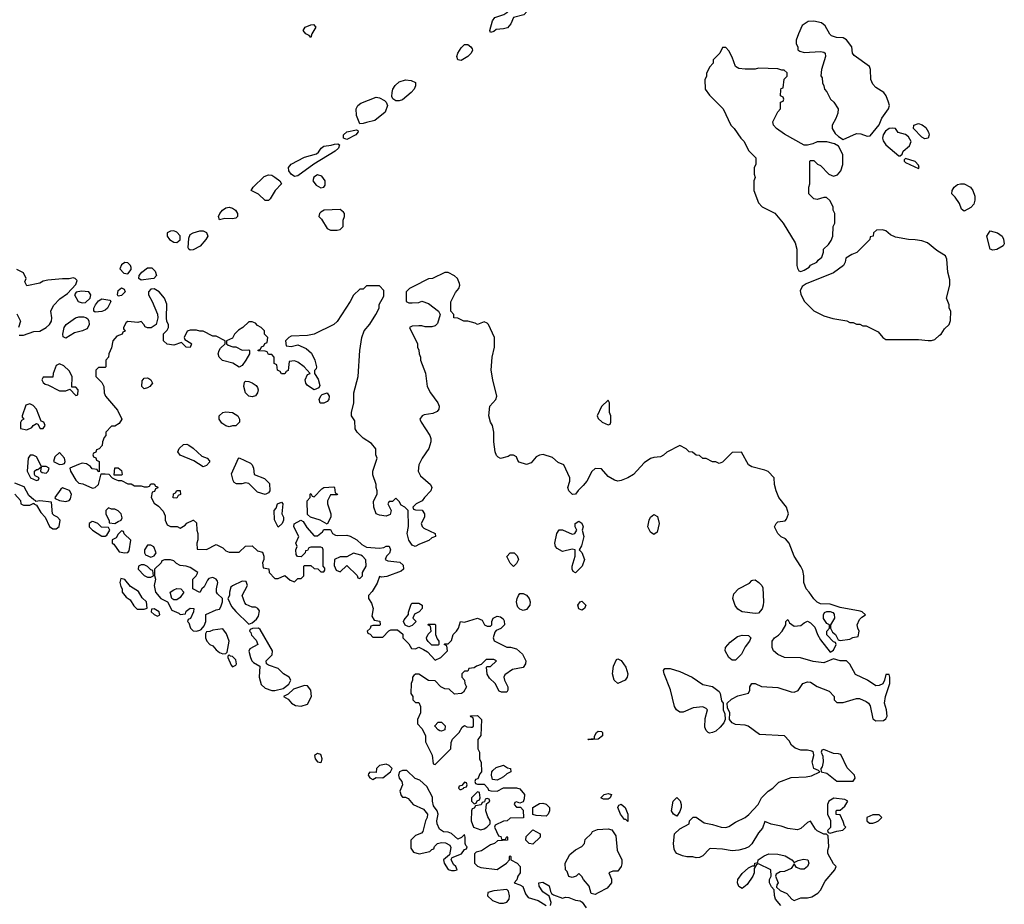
# Model space of a CAD drawing. Header units: inches. Extents: x 2380053 to 2584298, y 380219 to 546618.
# Tile 81 of 256: x 2464367 to 2470396, y 441718 to 447136. Entities that reach past the tile are written whole.
import ezdxf

# ---------------------------------------------------------------- set-up
doc = ezdxf.new("R2010")
doc.units = ezdxf.units.IN
doc.header["$MEASUREMENT"] = 0
doc.layers.add('C4464', color=7, linetype='Continuous')
doc.layers.add('C4474', color=7, linetype='Continuous')

msp = doc.modelspace()

# ---------------------------------------------------------------- linework, layer by layer
at = {"layer": 'C4464', "color": 2}
for points, elevation in [([(2467250, 447058), (2467245.2, 447070), (2467262, 447130), (2467277.2, 447150), (2467331.8, 447168.2), (2467355.1, 447184.9), (2467366.6, 447230), (2467377.5, 447242.5), (2467390, 447247.7), (2467410, 447243.8), (2467463, 447223), (2467478.8, 447210), (2467476.3, 447190), (2467453.7, 447166.3), (2467390.7, 447149.3), (2467374, 447110), (2467353.3, 447086.7), (2467330, 447079.6), (2467284.5, 447075.5), (2467270, 447064)], 54), ([(2466150, 447026), (2466139.3, 447039.3), (2466119, 447050), (2466102.7, 447070), (2466114, 447090), (2466150, 447104.9), (2466166, 447106), (2466181, 447090), (2466156, 447050)], 54), ([(2469230, 447127.4), (2469195.9, 447124.1), (2469158.7, 447101.3), (2469134.8, 447050), (2469122, 447010), (2469122, 446990), (2469132, 446968), (2469132, 446952), (2469143.6, 446943.6), (2469170, 446936), (2469270, 446940.7), (2469290, 446937.3), (2469298.8, 446930), (2469300.7, 446910), (2469276, 446830), (2469272.7, 446792.7), (2469279.6, 446779.6), (2469282, 446750), (2469291.6, 446731.6), (2469294, 446710), (2469310, 446694), (2469332, 446650), (2469351.1, 446631.1), (2469378, 446590), (2469376.9, 446563.1), (2469364.7, 446530), (2469342, 446490), (2469342, 446470), (2469359.6, 446439.6), (2469379.6, 446419.6), (2469410, 446402), (2469490, 446438), (2469516.9, 446436.9), (2469556.4, 446423.6), (2469574.6, 446425.4), (2469630, 446491.3), (2469646.5, 446533.5), (2469687.3, 446590), (2469692, 446610), (2469687, 446630), (2469673.3, 446670), (2469658.4, 446690), (2469610, 446721.3), (2469590, 446742), (2469579.2, 446770), (2469577.3, 446830), (2469569.8, 446849.8), (2469476.4, 446916.4), (2469466, 446930), (2469461.3, 446970), (2469430, 447012), (2469410, 447025.6), (2469367.8, 447027.8), (2469337.7, 447037.7), (2469327.2, 447047.2), (2469299.3, 447099.3), (2469276.3, 447116.3)], 58), ([(2467070, 446887), (2467049.4, 446890), (2467042.9, 446910), (2467049.6, 446930), (2467070, 446964), (2467090, 446984.9), (2467110, 446983.8), (2467130.2, 446970.2), (2467136.7, 446956.7), (2467139.5, 446950), (2467132.4, 446930), (2467110, 446909.6)], 54), ([(2468690, 446966), (2468670, 446966), (2468654, 446930), (2468614, 446890), (2468614, 446870), (2468590, 446846), (2468572.7, 446807.3), (2468571.6, 446788.4), (2468562, 446770), (2468564.7, 446710), (2468590, 446674), (2468674, 446590), (2468722, 446490), (2468742, 446470), (2468782, 446410), (2468802, 446390), (2468830, 446334), (2468874, 446290), (2468874, 446250), (2468864.7, 446230), (2468864.7, 446190), (2468871.3, 446170), (2468862, 446150), (2468862, 446090), (2468890, 446014), (2468914, 445990), (2468990, 445952), (2469042, 445890), (2469116, 445770), (2469124.7, 445730), (2469124.7, 445630), (2469130, 445614), (2469138, 445598), (2469150, 445594), (2469170, 445602), (2469200.4, 445619.6), (2469210, 445632), (2469248.4, 445651.6), (2469256.4, 445663.6), (2469279, 445681), (2469288.4, 445711.6), (2469289.1, 445730.9), (2469320.4, 445759.6), (2469336.4, 445783.6), (2469346, 445810), (2469348, 445870), (2469358, 445890), (2469358, 445950), (2469348, 445970), (2469348, 445990), (2469328.4, 446028.4), (2469307.3, 446047.3), (2469290, 446048), (2469250, 446035.3), (2469230, 446038), (2469198, 446070), (2469198, 446110), (2469206, 446130), (2469206, 446270), (2469210, 446274), (2469230, 446274), (2469251.6, 446251.6), (2469270, 446242), (2469322, 446190), (2469350, 446178), (2469373.6, 446186.4), (2469395.3, 446210), (2469408, 446250), (2469408, 446310), (2469380.4, 446360.4), (2469356.4, 446376.4), (2469310, 446388.7), (2469250, 446388), (2469223.6, 446376.4), (2469190, 446368), (2469170, 446368), (2469050, 446434), (2469002, 446470), (2468982, 446490), (2468978, 446510), (2469008.4, 446571.6), (2469026, 446590), (2469026, 446630), (2469042, 446638), (2469046, 446650), (2469042, 446662), (2469026, 446670), (2469027.3, 446707.3), (2469030, 446714), (2469042, 446718), (2469048.4, 446771.6), (2469066, 446790), (2469066, 446810), (2469047.3, 446827.3), (2469032.7, 446827.3), (2469010, 446835.3), (2468890, 446839), (2468870, 446834), (2468810, 446834), (2468770, 446838), (2468749.1, 446849.1), (2468730, 446906), (2468710, 446946)], 58), ([(2466690, 446638.7), (2466670, 446639.5), (2466651.9, 446651.9), (2466646.6, 446666.6), (2466647.3, 446690), (2466652.3, 446710), (2466666.2, 446733.8), (2466690, 446756.3), (2466730, 446767.7), (2466764.5, 446764.5), (2466790, 446751), (2466790.5, 446730), (2466782, 446710), (2466764.9, 446690), (2466710, 446646)], 54), ([(2466450, 446498), (2466429.6, 446550), (2466428, 446590), (2466437, 446610), (2466455.4, 446624.6), (2466550, 446660.5), (2466570, 446658), (2466600.5, 446640.5), (2466611.3, 446630), (2466618.8, 446610), (2466604.9, 446570), (2466541.7, 446518.3), (2466490, 446507), (2466470, 446499.3)], 54), ([(2469910, 446405.6), (2469890, 446416.9), (2469839.6, 446470), (2469842.9, 446490), (2469870, 446501.1), (2469892.3, 446492.3), (2469915, 446475), (2469932.1, 446447.9), (2469936, 446430), (2469930, 446409.4)], 54), ([(2466370, 446402.9), (2466349.4, 446410), (2466349.7, 446430.3), (2466369.2, 446450), (2466430, 446461), (2466436.8, 446456.8), (2466438.8, 446450), (2466426, 446430)], 54), ([(2469712.3, 446472.3), (2469690, 446469.3), (2469667.5, 446452.5), (2469654.8, 446430), (2469650.8, 446410), (2469654.4, 446394.4), (2469671.3, 446370), (2469750, 446302), (2469758, 446302), (2469770, 446312), (2469777.2, 446330), (2469816.1, 446363.9), (2469825.6, 446390), (2469810, 446417.6), (2469790, 446433.3), (2469746, 446446), (2469729.1, 446469.1)], 58), ([(2466050, 446176.2), (2466030, 446189.5), (2466014, 446210), (2466012, 446230), (2466030, 446250.4), (2466110, 446294.4), (2466184.7, 446315.3), (2466196.3, 446323.7), (2466213.2, 446350), (2466230, 446360.5), (2466273.4, 446366.6), (2466294.4, 446374.4), (2466315.2, 446375.2), (2466324.7, 446370), (2466319.1, 446350), (2466298.8, 446330), (2466168.6, 446251.4), (2466070, 446179.5)], 54), ([(2469790, 446286), (2469782, 446278), (2469782, 446270), (2469790, 446262), (2469870, 446224.7), (2469875.3, 446230), (2469870, 446246), (2469850, 446268)], 58), ([(2465890, 446029.2), (2465870, 446029.3), (2465830, 446067.3), (2465784, 446090), (2465797.2, 446110), (2465864.9, 446175.1), (2465890, 446186), (2465910, 446184.4), (2465930, 446172.2), (2465960.5, 446150), (2465970.4, 446130), (2465930.6, 446090), (2465900.5, 446039.5)], 54), ([(2466190, 446185.1), (2466167.9, 446172.1), (2466161.6, 446150), (2466182.3, 446122.3), (2466210, 446106), (2466229.2, 446110.8), (2466237.5, 446122.5), (2466238, 446150), (2466217.1, 446177.1)], 58), ([(2465670, 445916.2), (2465622.5, 445917.5), (2465590, 445909.2), (2465584, 445930), (2465592.7, 445950), (2465609.7, 445970.3), (2465630, 445983.8), (2465650, 445988.2), (2465670, 445982.4), (2465687.7, 445970), (2465701.6, 445950), (2465700.7, 445930), (2465690, 445920.9)], 54), ([(2466330, 445973.2), (2466231.1, 445968.9), (2466210, 445958), (2466202, 445950), (2466198, 445930), (2466214, 445914), (2466250, 445858), (2466270, 445846), (2466310, 445846), (2466330, 445852), (2466348, 445870), (2466348.4, 445908.4), (2466355.3, 445930), (2466355.3, 445950), (2466350, 445958)], 58), ([(2465310, 445842), (2465290, 445840.9), (2465271, 445830), (2465270.8, 445810), (2465284, 445790), (2465310, 445773.4), (2465330, 445770.7), (2465350, 445786.8), (2465350, 445813.2), (2465330, 445834.5)], 58), ([(2465410, 445725.4), (2465402, 445730), (2465399.1, 445739.1), (2465402.4, 445797.6), (2465410, 445820.5), (2465428.7, 445831.3), (2465470, 445842.6), (2465490, 445843.7), (2465510, 445832.7), (2465518.4, 445810), (2465507.7, 445790), (2465471.9, 445748.1), (2465430, 445726.6)], 54), ([(2465010, 445649.3), (2464990, 445634), (2464980.7, 445610), (2465004.2, 445584.2), (2465030, 445580.5), (2465050, 445606), (2465050, 445618), (2465046, 445630), (2465030, 445646)], 58), ([(2465110, 445540.9), (2465097.2, 445550), (2465099.5, 445570), (2465115.1, 445590), (2465150, 445616.3), (2465175.9, 445615.9), (2465196.4, 445596.4), (2465204, 445570), (2465188.1, 445551.9), (2465170, 445548.3)], 54), ([(2464746, 445474), (2464712, 445468), (2464702, 445450), (2464726, 445410), (2464750, 445401.6), (2464770, 445403.8), (2464797.6, 445430), (2464802.7, 445450), (2464790, 445469)], 58), ([(2464970, 445442), (2464965.2, 445450), (2464970, 445478), (2464990, 445493.4), (2465006.4, 445486.4), (2465013.4, 445470), (2464990, 445446)], 54), ([(2464830, 445345.6), (2464821.2, 445350), (2464821.6, 445370), (2464831.6, 445390), (2464850, 445414.9), (2464870, 445426), (2464918, 445418), (2464926, 445410), (2464905.5, 445370), (2464890, 445356.2), (2464870, 445349.7)], 54), ([(2464650, 445185.1), (2464632.9, 445192.9), (2464632, 445210), (2464639.6, 445250), (2464651.4, 445268.6), (2464709.6, 445310.4), (2464730, 445316.3), (2464756.7, 445316.7), (2464772.7, 445312.7), (2464783.4, 445303.4), (2464790.4, 445290.4), (2464792.4, 445270), (2464784.9, 445250), (2464777.2, 445242.8), (2464751.3, 445230), (2464702.2, 445217.8)], 54), ([(2464610, 445028), (2464590, 445018), (2464572, 444970), (2464570, 444946), (2464510, 444946), (2464502, 444930), (2464510, 444914), (2464523.6, 444903.6), (2464539.6, 444899.6), (2464610, 444862), (2464650, 444862), (2464674, 444874), (2464710, 444834), (2464722, 444838), (2464726, 444870), (2464710, 444886), (2464686, 444886), (2464688, 444950), (2464670, 444986), (2464636.4, 445016.4)], 58), ([(2465130, 444875.3), (2465115.3, 444890), (2465116.5, 444923.5), (2465130, 444941), (2465150, 444942.8), (2465158.5, 444938.5), (2465171, 444930), (2465181, 444910), (2465164.7, 444890), (2465150, 444881.2)], 58), ([(2465790, 444826.6), (2465769.5, 444829.5), (2465749.2, 444850), (2465739, 444890), (2465744, 444916), (2465750, 444922), (2465770, 444921), (2465790, 444911), (2465815.2, 444895.2), (2465822.5, 444882.5), (2465827.3, 444870), (2465824, 444850), (2465810, 444833.2)], 58), ([(2466230, 444786.6), (2466207, 444787), (2466201.2, 444810), (2466210, 444832), (2466219, 444841), (2466250, 444851), (2466262.8, 444830), (2466260.7, 444810), (2466250, 444797.2)], 58), ([(2464430, 444784), (2464405.4, 444774.6), (2464382, 444710), (2464382, 444702), (2464391.6, 444688.4), (2464378, 444682), (2464372, 444668), (2464372, 444632), (2464410, 444624), (2464442, 444638), (2464448.9, 444651.1), (2464470, 444662), (2464478, 444658), (2464492.7, 444632.7), (2464510, 444632), (2464522, 444650), (2464514, 444670), (2464498, 444678), (2464469.4, 444750), (2464450, 444773.2)], 58), ([(2467970, 444806), (2467930, 444766), (2467902, 444710), (2467910, 444694), (2467934, 444670), (2467970, 444654), (2467982, 444658), (2467986, 444670), (2467986, 444710), (2467978, 444730), (2467978, 444790)], 58), ([(2465650, 444642), (2465630, 444648.7), (2465605.6, 444665.6), (2465588, 444690), (2465588, 444710), (2465610, 444730.8), (2465630, 444734.8), (2465670.8, 444730.8), (2465702, 444710), (2465712, 444690), (2465712, 444670), (2465690, 444648.7), (2465670, 444648.7)], 58), ([(2465490, 444398), (2465433.2, 444433.2), (2465350, 444468.7), (2465335.3, 444490), (2465344, 444510), (2465370, 444534.8), (2465390, 444536), (2465402, 444530), (2465430, 444511.3), (2465482, 444462), (2465514, 444450), (2465530, 444434), (2465530, 444426), (2465510, 444406)], 58), ([(2464450, 444469.3), (2464430.9, 444469.1), (2464418.8, 444450), (2464412, 444370), (2464434, 444330), (2464470, 444314), (2464482, 444318), (2464486, 444330), (2464462, 444342), (2464458, 444350), (2464458, 444370), (2464470, 444382), (2464478, 444382), (2464498, 444398), (2464494, 444370), (2464503.6, 444363.6), (2464530, 444358), (2464542, 444370), (2464548, 444390), (2464530, 444399), (2464500.4, 444400.4), (2464470, 444459.3)], 58), ([(2464610, 444486), (2464582, 444458), (2464574, 444430), (2464610, 444412), (2464630, 444414), (2464642, 444418), (2464646, 444430), (2464642, 444450)], 58), ([(2465870, 444228.7), (2465823.2, 444243.2), (2465770, 444295.3), (2465750, 444299), (2465726.4, 444293.6), (2465694, 444294), (2465681.2, 444301.2), (2465673.2, 444313.2), (2465664.7, 444355.3), (2465706, 444450), (2465710, 444452), (2465779.8, 444419.8), (2465791.3, 444410), (2465798, 444390), (2465802, 444350), (2465866, 444326), (2465896, 444296), (2465898, 444250), (2465890, 444238)], 58), ([(2464946, 444346), (2464948.9, 444391.1), (2464970, 444392), (2464990, 444374), (2464994, 444350), (2464990, 444346)], 58), ([(2464630, 444269), (2464618.8, 444261.2), (2464582, 444210), (2464583.6, 444203.6), (2464610.9, 444190.9), (2464650, 444184.7), (2464670, 444191.3), (2464678, 444202), (2464683.7, 444230), (2464671.7, 444251.7)], 58), ([(2466250, 444046), (2466206, 444070), (2466148.4, 444088.4), (2466130, 444106), (2466128, 444190), (2466146, 444210), (2466146, 444230), (2466150, 444234), (2466158, 444218), (2466170, 444214), (2466216.4, 444263.6), (2466228.7, 444271.3), (2466290, 444274), (2466294, 444270), (2466298, 444238), (2466312, 444230), (2466310, 444226), (2466270, 444226), (2466252, 444190), (2466251.3, 444170), (2466271.3, 444110), (2466271.3, 444088.7)], 58), ([(2465330, 444206), (2465307.3, 444207.3), (2465308.4, 444231.6), (2465322, 444238), (2465330, 444252), (2465350, 444252), (2465351.6, 444228.4), (2465338, 444222)], 58), ([(2465950, 444028), (2465927.3, 444072.7), (2465926, 444130), (2465936.4, 444143.6), (2465946, 444170), (2465970, 444182), (2465978, 444170), (2465972, 444110), (2465982, 444090), (2465982, 444070), (2465974, 444050)], 58), ([(2464910, 444146), (2464894, 444130), (2464894, 444110), (2464914, 444066), (2464914, 444054), (2464950, 444051.3), (2464970, 444062), (2464988.4, 444071.6), (2464994.6, 444085.4), (2464988, 444110), (2464970, 444128), (2464950, 444138), (2464930, 444138)], 58), ([(2468250, 443982), (2468230, 443998), (2468214, 444030), (2468220.9, 444070), (2468229.4, 444090), (2468250, 444106), (2468272.3, 444092.3), (2468283, 444050), (2468270, 443998)], 58), ([(2464810, 444062), (2464792, 444050), (2464792, 444030), (2464812, 444010), (2464870, 443972), (2464890, 443972), (2464900.4, 443979.6), (2464918, 444010), (2464910, 444026), (2464868.4, 444028.4), (2464846, 444050), (2464820.4, 444060.4)], 58), ([(2467770, 443748), (2467756.4, 443756.4), (2467749, 443770), (2467749.2, 443790), (2467769.2, 443850), (2467768.4, 443888.4), (2467750, 443893.2), (2467690, 443879), (2467658, 443898), (2467648.7, 443910), (2467644, 443930), (2467655.3, 443990), (2467670, 444011.3), (2467690, 444012), (2467750, 443986), (2467766, 443990), (2467778, 444010), (2467768, 444030), (2467769, 444050), (2467790, 444064.7), (2467810, 444052), (2467818, 444030), (2467812, 444010), (2467821, 443970), (2467806.4, 443913.6), (2467792, 443890), (2467810, 443872), (2467826, 443830), (2467811, 443790)], 58), ([(2464990, 444006), (2464970, 443986), (2464956.9, 443963.1), (2464934, 443950), (2464934, 443930), (2464943.6, 443923.6), (2464976.9, 443876.9), (2465010, 443870.8), (2465030, 443872), (2465036.5, 443883.5), (2465047.3, 443947.3), (2465007.3, 443987.3), (2465002, 444002)], 58), ([(2465170, 443918), (2465150, 443918), (2465131.3, 443890), (2465131.3, 443870), (2465138, 443858), (2465170, 443844.7), (2465190, 443852), (2465202, 443870), (2465188.4, 443908.4)], 58), ([(2466410, 443868), (2466370, 443846), (2466330, 443846), (2466294, 443830), (2466292.7, 443792.7), (2466304.7, 443764.7), (2466330, 443754), (2466370, 443794), (2466432.7, 443732.7), (2466438, 443718), (2466450, 443714), (2466466, 443730), (2466466, 443750), (2466488, 443790), (2466487.3, 443827.3), (2466466, 443850), (2466456.4, 443856.4)], 58), ([(2467390, 443788), (2467370, 443808), (2467348.9, 443848.9), (2467370, 443871.3), (2467394, 443870), (2467412.7, 443852.7), (2467422, 443830), (2467410, 443806)], 58), ([(2465130, 443798), (2465110, 443798), (2465094, 443790), (2465092, 443770), (2465130, 443731.3), (2465150, 443721), (2465170, 443722), (2465186, 443730), (2465182, 443762), (2465170, 443766), (2465150, 443788)], 58), ([(2465290, 443828.7), (2465252.7, 443827.3), (2465238, 443822), (2465234, 443810), (2465192, 443770), (2465192.7, 443732.7), (2465198, 443710), (2465191, 443670), (2465198, 443630), (2465231.3, 443590), (2465271.3, 443571.3), (2465298.8, 443518.8), (2465341, 443501), (2465350, 443492), (2465382, 443498), (2465387.3, 443512.7), (2465410, 443532), (2465434, 443530), (2465431.6, 443508.4), (2465412, 443468), (2465398, 443462), (2465394, 443450), (2465402, 443442), (2465412, 443410), (2465430, 443392), (2465450, 443391.3), (2465470, 443398), (2465479, 443401), (2465496.4, 443423.6), (2465506, 443450), (2465506, 443494), (2465570, 443521), (2465590, 443524.7), (2465599.3, 443540.7), (2465609.2, 443570), (2465609, 443590), (2465578.6, 443618.6), (2465572.7, 443630), (2465572.3, 443650), (2465581.2, 443690), (2465577.5, 443697.5), (2465570, 443708.7), (2465550, 443719), (2465526, 443714), (2465516, 443704), (2465497.3, 443662.7), (2465482, 443650), (2465470, 443628), (2465428, 443650), (2465428, 443710), (2465448, 443730), (2465458, 443750), (2465410, 443781.2), (2465386, 443790), (2465350, 443794), (2465326.3, 443806.3), (2465310, 443822)], 58), ([(2464987.3, 443712.7), (2464981, 443690), (2464985.4, 443665.4), (2464994, 443650), (2464994, 443630), (2465019.6, 443599.6), (2465043.6, 443583.6), (2465066, 443546), (2465086.4, 443526.4), (2465130, 443524.7), (2465148, 443532), (2465144, 443570), (2465116, 443596), (2465094, 443634), (2465045.2, 443665.2), (2465010, 443708)], 58), ([(2465730, 443698), (2465670, 443669), (2465660.5, 443659.5), (2465650.8, 443630), (2465650.9, 443609.1), (2465642, 443590), (2465663, 443543), (2465690, 443511.3), (2465770, 443434), (2465790, 443442), (2465816.5, 443463.5), (2465830, 443482), (2465834.6, 443514.6), (2465826, 443530), (2465810, 443538), (2465790, 443538), (2465754.6, 443554.6), (2465744.7, 443564.7), (2465729, 443610), (2465762, 443670), (2465754.6, 443694.6)], 58), ([(2468870, 443499), (2468790, 443509), (2468765.1, 443525.1), (2468747.5, 443547.5), (2468732.7, 443590), (2468740.7, 443619.3), (2468769, 443650), (2468836, 443684), (2468850, 443702), (2468856.4, 443703.6), (2468870, 443704.7), (2468892, 443690), (2468912, 443670), (2468916.9, 443656.9), (2468922, 443570), (2468919.1, 443550), (2468913.2, 443526.8), (2468890, 443502)], 58), ([(2465310, 443582), (2465298, 443590), (2465289, 443630), (2465310, 443644.7), (2465330, 443651.3), (2465354, 443650), (2465372, 443630), (2465350, 443598), (2465330, 443582)], 58), ([(2467450, 443517.2), (2467430, 443525.2), (2467417.5, 443537.5), (2467412.3, 443550), (2467409.4, 443570), (2467414, 443590), (2467420.9, 443610), (2467430, 443620.7), (2467450, 443622), (2467458, 443618), (2467470, 443610.7), (2467486, 443590), (2467493, 443570), (2467490.5, 443550), (2467470, 443524)], 58), ([(2466750, 443418), (2466727.3, 443427.3), (2466718, 443450), (2466720.4, 443459.6), (2466748, 443492), (2466748, 443508), (2466763.1, 443556.9), (2466770, 443562), (2466810, 443562), (2466830.9, 443550.9), (2466832, 443530), (2466814, 443510), (2466784.7, 443495.3), (2466774, 443470), (2466794, 443450), (2466770, 443426)], 58), ([(2467810, 443519), (2467790, 443528), (2467785.2, 443550), (2467798, 443570), (2467810, 443574.8), (2467834, 443550), (2467824.7, 443530)], 58), ([(2465190, 443528), (2465174, 443526), (2465172, 443510), (2465190, 443492), (2465210, 443482), (2465226, 443490), (2465222, 443510)], 58), ([(2466890, 443306), (2466867.3, 443327.3), (2466860.4, 443340.4), (2466858, 443350), (2466868.4, 443371.6), (2466886, 443390), (2466882, 443422), (2466866, 443430), (2466870, 443434), (2466910, 443434), (2466914, 443430), (2466914, 443370), (2466923.6, 443343.6), (2466934, 443330), (2466934, 443310), (2466930, 443306)], 58), ([(2465610, 443406), (2465550, 443398), (2465531.6, 443388.4), (2465510, 443386), (2465504.7, 443375.3), (2465504.7, 443350), (2465512, 443330), (2465532, 443310), (2465550, 443301), (2465570, 443276), (2465590, 443261), (2465610, 443251.3), (2465630, 443254), (2465638, 443262), (2465649, 443330), (2465633.6, 443373.6)], 58), ([(2465830, 443408.7), (2465792, 443408), (2465778, 443402), (2465774, 443390), (2465782, 443382), (2465786.4, 443366.4), (2465815.3, 443335.3), (2465824.7, 443310), (2465776.9, 443283.1), (2465770.9, 443269.1), (2465779.5, 443230), (2465788.4, 443210), (2465799.3, 443199.3), (2465836.8, 443176.8), (2465832.4, 443110), (2465844.9, 443064.9), (2465870, 443042), (2465910, 443027.7), (2465930, 443027.3), (2465979.3, 443040.7), (2466014.6, 443065.4), (2466028, 443090), (2466018, 443110), (2465982, 443130), (2465950, 443162), (2465890, 443182), (2465878, 443190), (2465875.3, 443210), (2465913.2, 443246.8), (2465914, 443270), (2465840.2, 443400.2)], 58), ([(2468730, 443213.2), (2468710, 443229.2), (2468687, 443270), (2468689.2, 443290), (2468716.6, 443323.4), (2468761.5, 443358.5), (2468790, 443367.3), (2468830, 443364.7), (2468844.7, 443350), (2468836, 443330), (2468810, 443295.3), (2468786, 443250), (2468750, 443213.2)], 58), ([(2465650, 443246), (2465642, 443238), (2465642, 443230), (2465662, 443182), (2465670, 443172), (2465690, 443182), (2465694, 443190), (2465690, 443215.3), (2465670, 443235.3), (2465658, 443238)], 58), ([(2468030, 443069.4), (2468006, 443090), (2467996, 443130), (2468003.2, 443176.8), (2468022, 443218), (2468030, 443222), (2468050, 443212), (2468078, 443170), (2468090.8, 443130), (2468086.8, 443110), (2468074, 443090)], 58), ([(2468590, 442766), (2468582, 442770), (2468570, 442782), (2468562.5, 442802.5), (2468564.5, 442855.5), (2468578, 442910), (2468570, 442918), (2468550, 442928), (2468490, 442922), (2468430, 442894), (2468410, 442894), (2468389.4, 442909.4), (2468377.2, 442930), (2468352.1, 443032.1), (2468314, 443130), (2468309, 443151), (2468318, 443162), (2468350, 443162.8), (2468410, 443144), (2468484.7, 443110), (2468550, 443064.7), (2468610, 443051.3), (2468650, 443022), (2468656, 443010), (2468663.6, 442963.6), (2468674, 442950), (2468674, 442910), (2468684.7, 442884.7), (2468686, 442850), (2468678, 442830), (2468656.7, 442803.3), (2468630, 442779.3), (2468610, 442769.4)], 58), ([(2466110, 443058), (2466043.6, 443036.4), (2466010, 443006), (2465982, 442990), (2466010, 442974), (2466030.9, 442950.9), (2466056, 442936), (2466090, 442930.8), (2466130, 442944.7), (2466153.2, 442990), (2466149.1, 443029.1), (2466130, 443055.3)], 58), ([(2466950, 442778), (2466940.4, 442780.4), (2466930, 442786), (2466908.4, 442808.4), (2466908.4, 442811.6), (2466930, 442834), (2466950, 442834), (2466971.6, 442811.6), (2466970, 442786)], 58), ([(2467850, 442726), (2467846, 442730), (2467887.3, 442732.7), (2467887.3, 442747.3), (2467898, 442770), (2467910, 442778), (2467930, 442776), (2467934.8, 442770), (2467934.8, 442750), (2467910, 442728.7)], 58), ([(2466190, 442642), (2466172, 442630), (2466176, 442610), (2466190, 442591.3), (2466210, 442586.8), (2466215.3, 442590), (2466219, 442610), (2466213.2, 442630), (2466210, 442635.3)], 58), ([(2469290, 442666), (2469278, 442662), (2469274, 442650), (2469285.4, 442625.4), (2469286.8, 442590), (2469279.8, 442560.2), (2469272, 442550), (2469274, 442530), (2469310, 442522), (2469370, 442471.3), (2469470, 442472), (2469482, 442490), (2469478, 442510), (2469434.6, 442554.6), (2469394.6, 442634.6), (2469380.4, 442640.4), (2469350, 442642)], 58), ([(2466610, 442577.2), (2466570, 442568.7), (2466551.3, 442550), (2466550, 442526), (2466510, 442528), (2466502, 442518), (2466501, 442510), (2466510, 442492), (2466530, 442482), (2466550, 442494), (2466590, 442492), (2466638, 442530), (2466648.7, 442550), (2466630, 442568.7)], 58), ([(2466737.2, 442537.2), (2466710, 442537.2), (2466692, 442530), (2466686, 442510), (2466691.3, 442490), (2466706, 442470), (2466710.9, 442449.1), (2466694, 442410), (2466703.6, 442383.6), (2466710, 442374), (2466730, 442374), (2466745.4, 442365.4), (2466776, 442330), (2466839.9, 442299.9), (2466864, 442270), (2466862, 442250), (2466851, 442230), (2466836, 442164), (2466826.4, 442153.6), (2466790, 442139.3), (2466761, 442110), (2466761, 442061), (2466778, 442038), (2466813.6, 442026.4), (2466878, 442042), (2466890, 442054), (2466902, 442058), (2466907.3, 442072.7), (2466926, 442090), (2466950, 442096), (2466974.4, 442094.4), (2466999.8, 442079.8), (2467006, 442066), (2466998.8, 442021.2), (2466962, 441990), (2466966, 441970), (2466990, 441931.3), (2467010, 441924.7), (2467030, 441924.7), (2467046, 441930), (2467038, 441950), (2467022.7, 441962.7), (2467008.4, 441991.6), (2467015.3, 442004.7), (2467072.5, 442027.5), (2467090, 442054), (2467102, 442058), (2467106, 442070), (2467098, 442078), (2467095.3, 442090), (2467095.3, 442130), (2467090, 442146), (2467072.7, 442127.3), (2467050, 442118), (2467011.9, 442151.9), (2466990, 442159.3), (2466961.5, 442161.5), (2466938, 442178), (2466922.7, 442210), (2466921.2, 442230), (2466929, 442270), (2466924, 442290), (2466900.9, 442320.9), (2466894, 442350), (2466894.6, 442374.6), (2466859.5, 442439.5), (2466818, 442478), (2466789.4, 442489.4)], 58), ([(2467290, 442478), (2467262, 442482), (2467255.3, 442510), (2467258, 442530), (2467263.1, 442536.9), (2467284.7, 442555.3), (2467329.1, 442570.9), (2467354.8, 442554.8), (2467371.3, 442550), (2467374, 442530), (2467350, 442518), (2467330, 442498), (2467310, 442488)], 58), ([(2467090, 442466), (2467074, 442446), (2467058, 442442), (2467054, 442430), (2467062, 442422), (2467070, 442422), (2467086, 442430), (2467086, 442434), (2467102, 442438), (2467106, 442450), (2467102, 442462)], 58), ([(2467170, 442406), (2467134, 442370), (2467134, 442350), (2467150, 442334), (2467162, 442338), (2467167.3, 442352.7), (2467182, 442358), (2467186, 442370), (2467182, 442402)], 58), ([(2467230, 442366), (2467218, 442362), (2467214, 442346), (2467198, 442342), (2467192, 442328), (2467158, 442322), (2467150, 442306), (2467138, 442302), (2467134, 442290), (2467131.3, 442230), (2467144.7, 442190), (2467190, 442174.8), (2467210, 442181), (2467228, 442190), (2467248, 442210), (2467248, 442230), (2467233.6, 442253.6), (2467222, 442290), (2467226, 442334), (2467246, 442350), (2467242, 442362)], 58), ([(2467590, 442258), (2467530, 442262), (2467508, 442268), (2467508, 442310), (2467550, 442336), (2467570, 442338), (2467590.9, 442330.9), (2467612, 442310), (2467612, 442290), (2467602, 442270)], 58), ([(2467942, 442362), (2467926, 442370), (2467946, 442390), (2467970, 442396), (2467990, 442391.3), (2467982, 442370), (2467970, 442362)], 58), ([(2468390, 442258), (2468369.3, 442269.3), (2468359, 442290), (2468368, 442350), (2468390, 442372), (2468410.9, 442350.9), (2468418, 442330), (2468418, 442310), (2468410, 442286)], 58), ([(2469351.6, 442368.4), (2469322, 442350), (2469314, 442330), (2469314, 442270), (2469332, 442232), (2469332, 442188), (2469314, 442170), (2469318, 442158), (2469330, 442154), (2469370, 442166), (2469407.3, 442172.7), (2469426, 442190), (2469418, 442198), (2469410, 442226), (2469390, 442266), (2469367.3, 442267.3), (2469366, 442290), (2469370, 442294), (2469390, 442294), (2469420.4, 442319.6), (2469438, 442350), (2469420.4, 442360.4)], 58), ([(2468090, 442226), (2468078, 442238), (2468070, 442238), (2468046, 442270), (2468029.2, 442310), (2468035.3, 442324.7), (2468046, 442330), (2468049.2, 442330.8), (2468074.8, 442310), (2468090.8, 442270)], 58), ([(2469630, 442266), (2469590, 442266), (2469554, 442250), (2469554, 442230), (2469570, 442214), (2469590, 442214), (2469610, 442222), (2469626, 442230), (2469646, 442250)], 58), ([(2467510, 442086), (2467486, 442090), (2467466, 442110), (2467467.3, 442132.7), (2467510, 442174), (2467554, 442150), (2467554, 442130)], 58), ([(2467890, 441779), (2467865.2, 441785.2), (2467853.2, 441830), (2467819, 441870), (2467810, 441888), (2467790, 441906), (2467774, 441890), (2467750, 441882), (2467729.3, 441889.3), (2467719, 441919), (2467708.7, 441930), (2467706, 441970), (2467736.4, 442023.6), (2467770, 442052), (2467808.4, 442071.6), (2467826, 442090), (2467830, 442114), (2467868.4, 442151.6), (2467875.3, 442164.7), (2467904.7, 442175.3), (2467970, 442181), (2467993.2, 442173.2), (2468016.8, 442136.8), (2468024.9, 442050), (2468054.8, 441990), (2468054.4, 441965.6), (2468050.7, 441949.3), (2468030, 441922), (2467999.6, 441920.4), (2467974, 441910), (2467991.1, 441871.1), (2467991.3, 441850), (2467963.5, 441816.5), (2467910, 441788.7)], 58), ([(2467350, 441808.7), (2467270, 441801.2), (2467234, 441790), (2467232, 441770), (2467262, 441742), (2467305.4, 441725.4), (2467330, 441724.7), (2467350, 441731.3), (2467364, 441750), (2467365.2, 441770), (2467359.3, 441799.3)], 58)]:
    msp.add_lwpolyline(points, close=True, dxfattribs=dict(at, elevation=elevation))
at = {"layer": 'C4464', "color": 2, "elevation": 58}
for points in [[(2470000, 445712.5), (2469983.2, 445723.2), (2469926, 445770), (2469890, 445782), (2469850, 445788.7), (2469809.1, 445789.1), (2469730, 445804), (2469699, 445819), (2469670, 445842), (2469650, 445848), (2469612.7, 445847.3), (2469594, 445830), (2469592, 445810), (2469574, 445806), (2469572, 445790), (2469492, 445710), (2469462, 445698), (2469425.4, 445674.6), (2469422, 445650), (2469411.3, 445630), (2469350, 445586), (2469182, 445518), (2469158, 445502), (2469145.4, 445474.6), (2469150, 445454), (2469171.1, 445411.1), (2469230, 445352), (2469290, 445322), (2469345.4, 445305.4), (2469431.1, 445291.1), (2469450, 445282), (2469470, 445282), (2469490, 445272), (2469511.1, 445271.1), (2469530, 445262), (2469550, 445262), (2469623.6, 445223.6), (2469652, 445190), (2469670, 445178), (2469870, 445178), (2469930, 445171), (2469950, 445171), (2469970, 445178), (2470000, 445203.2)], [(2464363.6, 445203.6), (2464390, 445204.7), (2464453.2, 445226.8), (2464490, 445227.7), (2464528.7, 445250), (2464549, 445270), (2464561.2, 445290), (2464564, 445310), (2464558, 445350), (2464574.6, 445385.4), (2464613.6, 445426.4), (2464660.4, 445459.6), (2464710, 445514), (2464718, 445538), (2464706, 445550), (2464694, 445554), (2464670, 445548), (2464630, 445548.7), (2464539.8, 445540.2), (2464510, 445534), (2464490, 445522), (2464410, 445506), (2464398, 445530), (2464406, 445550), (2464390, 445586), (2464350, 445606)], [(2469028, 441710), (2468995.3, 441750), (2468988.7, 441771.3), (2468987.3, 441807.3), (2468970, 441826), (2468958, 441850), (2468958, 441870), (2468968, 441890), (2468966, 441930), (2468890, 441966), (2468878, 441962), (2468863.6, 441936.4), (2468864.7, 441910), (2468856, 441890), (2468821.4, 441838.6), (2468790, 441815.3), (2468770, 441828), (2468761.2, 441850), (2468765.2, 441870), (2468790, 441906), (2468830, 441941), (2468854, 441954), (2468866, 441954), (2468868, 441970), (2468886, 441974), (2468888, 441990), (2468924.7, 442015.3), (2468953.6, 442026.4), (2469010, 442026), (2469054.4, 442014.4), (2469094, 441990), (2469110, 441974), (2469134, 441986), (2469165.6, 441994.4), (2469192, 441990), (2469198.8, 441970), (2469190.5, 441949.5), (2469170, 441933.2), (2469150, 441933.2), (2469124, 441944), (2469110, 441966), (2469090, 441938), (2469050, 441918), (2469023.6, 441916.4), (2468998, 441902), (2468994, 441890), (2469012, 441850), (2469003.6, 441836.4), (2469002, 441822), (2469023.6, 441803.6), (2469063.6, 441783.6), (2469094, 441750), (2469110, 441742), (2469150, 441758), (2469190, 441758), (2469216.4, 441763.6), (2469253.2, 441786.8), (2469270, 441804.7), (2469299.5, 441860.5), (2469358, 441930), (2469366, 441950), (2469350, 441966), (2469315.3, 442030), (2469315.3, 442050), (2469322, 442070), (2469318, 442138), (2469307.3, 442147.3), (2469290, 442148), (2469250, 442168), (2469239, 442179), (2469210, 442228), (2469190, 442219), (2469150, 442182), (2469130, 442174), (2469070, 442182), (2469030, 442197.2), (2468968.9, 442208.9), (2468930, 442226), (2468915.3, 442184.7), (2468890, 442155.3), (2468850.7, 442089.3), (2468830.7, 442069.3), (2468810, 442059), (2468770, 442049), (2468730, 442045.2), (2468670, 442056), (2468599.6, 442060.4), (2468590, 442058), (2468550, 442014), (2468530, 442004), (2468510, 442002), (2468488.4, 442008.4), (2468451, 442009), (2468425.4, 442014.6), (2468390, 442029.2), (2468381.2, 442041.2), (2468374.8, 442054.8), (2468369.5, 442090.5), (2468377.2, 442150), (2468410, 442181), (2468466, 442210), (2468468, 442230), (2468490, 442251.3), (2468510, 442251.3), (2468557.3, 442217.3), (2468610, 442207.7), (2468662, 442190), (2468690, 442187.7), (2468710, 442194), (2468750, 442222), (2468809.5, 442250.5), (2468832.1, 442267.9), (2468889, 442330), (2468910, 442371), (2468950, 442411.3), (2468978, 442430), (2469014.6, 442465.4), (2469090, 442494), (2469182, 442498), (2469216, 442504), (2469266, 442530), (2469258, 442538), (2469229.2, 442549.2), (2469219.3, 442590), (2469228.7, 442630), (2469228, 442648), (2469216.4, 442656.4), (2469190, 442662), (2469150, 442662), (2469114.6, 442674.6), (2469093.6, 442693.6), (2469078.6, 442718.6), (2469049.1, 442749.1), (2468897.2, 442757.2), (2468828, 442810), (2468810, 442816), (2468750, 442819), (2468729.1, 442829.1), (2468714, 442850), (2468715.3, 442890), (2468700.4, 442920.4), (2468698, 442950), (2468726.3, 442973.7), (2468764.8, 442995.2), (2468828.7, 443011.3), (2468838, 443030), (2468838, 443050), (2468850, 443071.3), (2468871.1, 443071.1), (2468910, 443052), (2469010, 443046), (2469090, 443018.8), (2469110, 443018), (2469133.2, 443026.8), (2469162, 443070), (2469190, 443081), (2469210, 443078), (2469250, 443051.3), (2469323.6, 443023.6), (2469354, 442990), (2469354, 442970), (2469370, 442954), (2469410, 442954), (2469490, 442978), (2469510, 442978), (2469550, 442961), (2469564.7, 442950), (2469574.4, 442934.4), (2469590, 442854), (2469610, 442842), (2469656.4, 442843.6), (2469670, 442854), (2469678, 442870), (2469675.3, 442910), (2469662, 442950), (2469668.9, 442991.1), (2469694, 443070), (2469695.3, 443110), (2469690, 443126), (2469670, 443126), (2469662, 443090), (2469651.3, 443068.7), (2469630, 443058), (2469610, 443055.3), (2469558, 443090), (2469485.2, 443125.2), (2469450, 443188), (2469430, 443208.7), (2469390, 443209), (2469350, 443222), (2469290, 443198), (2469225.6, 443205.6), (2469148.4, 443228.4), (2469050, 443228.7), (2469010, 443248.7), (2468982, 443270), (2468975.3, 443290), (2468975.3, 443330), (2468988, 443350), (2469012.9, 443367.1), (2469035.3, 443390), (2469058, 443430), (2469058, 443450), (2469070, 443462), (2469081, 443441), (2469110, 443421), (2469150, 443424.7), (2469170, 443442), (2469190, 443451.3), (2469210, 443442), (2469235.3, 443415.3), (2469251.3, 443370), (2469270, 443338), (2469330, 443262), (2469350, 443274), (2469366, 443310), (2469362, 443322), (2469350, 443326), (2469308.9, 443368.9), (2469308.9, 443391.1), (2469326, 443410), (2469326, 443430), (2469310, 443438), (2469289.3, 443469.3), (2469289, 443491), (2469295.3, 443504.7), (2469310, 443512), (2469330, 443512), (2469345.4, 443505.4), (2469354.8, 443494.8), (2469356, 443470), (2469332, 443430), (2469332, 443410), (2469344.7, 443384.7), (2469362, 443370), (2469378, 443338), (2469390, 443334), (2469450, 443342), (2469468.4, 443351.6), (2469502, 443358), (2469508, 443390), (2469498, 443410), (2469495.3, 443430), (2469510, 443462), (2469523.1, 443476.9), (2469546, 443490), (2469526, 443510), (2469513.6, 443513.6), (2469390, 443535.3), (2469330, 443555.3), (2469270, 443558), (2469250, 443568), (2469230, 443588), (2469202, 443630), (2469182, 443650), (2469169.1, 443689.1), (2469169, 443730), (2469162, 443762), (2469150, 443788), (2469109.3, 443849.3), (2469079, 443930), (2469055.5, 443955.5), (2469029.4, 443969.4), (2469010, 443988.7), (2468989.6, 444029.6), (2468999, 444050), (2469010, 444061), (2469054, 444066), (2469063.1, 444076.9), (2469075.3, 444110), (2469062, 444150), (2469015.3, 444210), (2468998, 444250), (2468988, 444290), (2468986, 444330), (2468950, 444368), (2468930, 444378), (2468850, 444398), (2468828.9, 444408.9), (2468787.3, 444487.3), (2468730, 444486), (2468670, 444426), (2468650, 444418), (2468630, 444428), (2468608.9, 444428.9), (2468570, 444448), (2468550, 444448), (2468530, 444466), (2468510, 444468), (2468487.3, 444487.3), (2468466, 444490), (2468448.4, 444508.4), (2468410, 444528), (2468330, 444488), (2468310, 444468), (2468290, 444458), (2468250, 444455.3), (2468230, 444448.7), (2468190, 444422), (2468124.7, 444350), (2468090.5, 444329.5), (2468050, 444314), (2468029.3, 444309.3), (2468010, 444315.3), (2467970, 444338), (2467930, 444386), (2467890, 444388), (2467870, 444368.7), (2467838.8, 444310), (2467817.5, 444282.5), (2467787.1, 444252.9), (2467770.8, 444229.2), (2467751.1, 444228.9), (2467729, 444250), (2467724, 444270), (2467735.3, 444310), (2467735.3, 444330), (2467698, 444410), (2467664.7, 444424.7), (2467630, 444455.3), (2467572.9, 444472.9), (2467550, 444469), (2467530, 444459), (2467498, 444422), (2467470, 444412.7), (2467426.3, 444426.3), (2467417.2, 444437.2), (2467410, 444458), (2467390, 444468), (2467370, 444468), (2467358.8, 444461.2), (2467310.9, 444449.1), (2467296.5, 444456.5), (2467286.8, 444466.8), (2467278, 444490), (2467269.6, 444550), (2467269.2, 444610), (2467262, 444650), (2467249, 444670), (2467239, 444710), (2467245.2, 444770), (2467282, 444810), (2467289, 444830), (2467264, 444930), (2467254, 444990), (2467259, 445070), (2467275.3, 445130), (2467275.3, 445190), (2467238, 445270), (2467230, 445278), (2467210, 445286), (2467170, 445268.7), (2467156.4, 445276.4), (2467110, 445288.7), (2467086, 445290), (2467050, 445308), (2467026, 445310), (2467026, 445330), (2467006, 445350), (2467007.3, 445407.3), (2467034.6, 445465.4), (2467055.3, 445490), (2467062, 445510), (2467060.4, 445520.4), (2467048, 445550), (2467030, 445568), (2466990, 445588), (2466970, 445588), (2466894, 445550), (2466870, 445548), (2466778, 445502), (2466754, 445490), (2466734, 445470), (2466734, 445410), (2466750, 445402), (2466770, 445402), (2466810, 445404.7), (2466830, 445411.3), (2466870, 445398), (2466931.3, 445351.3), (2466942, 445330), (2466925.4, 445274.6), (2466910, 445262), (2466890, 445255.3), (2466850, 445255.3), (2466830, 445262), (2466810, 445262), (2466770, 445258), (2466754, 445250), (2466802, 445150), (2466802, 445130), (2466811.6, 445111.6), (2466812, 445090), (2466822, 445070), (2466822, 445050), (2466851.1, 444971.1), (2466861, 444890), (2466882.8, 444850), (2466927.7, 444790), (2466935.5, 444770), (2466934, 444750), (2466924, 444736), (2466895.9, 444724.1), (2466844.5, 444715.5), (2466832, 444710), (2466818, 444690), (2466826, 444670), (2466878, 444590), (2466884.7, 444570), (2466884.7, 444550), (2466871.3, 444510), (2466831.3, 444450), (2466811.3, 444410), (2466806, 444370), (2466821.6, 444341.6), (2466882.8, 444290), (2466891, 444270), (2466884.7, 444250), (2466844.7, 444210), (2466831, 444189), (2466794, 444170), (2466774, 444150), (2466778, 444138), (2466790, 444134), (2466831.1, 444131.1), (2466844.7, 444110), (2466846, 444090), (2466824.7, 444050), (2466831.1, 444031.1), (2466842, 444022), (2466912, 443990), (2466914, 443970), (2466890, 443962), (2466873, 443947), (2466815.5, 443924.5), (2466788.9, 443908.9), (2466770, 443918), (2466750, 443948), (2466739, 443990), (2466748.4, 444031.6), (2466746, 444130), (2466726, 444150), (2466703.1, 444163.1), (2466690, 444186), (2466670, 444206), (2466650, 444186), (2466630, 444186), (2466622, 444170), (2466642, 444130), (2466634.8, 444105.2), (2466610, 444095.3), (2466570, 444101.2), (2466549, 444110), (2466536, 444150), (2466532.9, 444187.1), (2466555.3, 444230), (2466555.3, 444250), (2466548.7, 444270), (2466548.7, 444290), (2466529.1, 444349.1), (2466528.7, 444370), (2466555.3, 444450), (2466548.4, 444471.6), (2466547.3, 444507.3), (2466520.4, 444540.4), (2466470, 444573.2), (2466433.2, 444610), (2466421.2, 444630), (2466418.6, 444678.6), (2466399.3, 444710), (2466398, 444730), (2466413.2, 444790), (2466413.2, 444850), (2466439, 444950), (2466449, 445110), (2466462, 445190), (2466475.3, 445230), (2466510, 445272), (2466548, 445330), (2466568, 445370), (2466568.4, 445391.6), (2466596.4, 445443.6), (2466596.4, 445476.4), (2466570, 445506), (2466490, 445506), (2466470, 445486), (2466450, 445486), (2466411.6, 445448.4), (2466390.9, 445409.1), (2466310, 445288), (2466290.9, 445269.1), (2466170, 445209), (2466130, 445202), (2466030, 445198), (2466014, 445190), (2465994, 445170), (2465998, 445138), (2466030, 445134), (2466070, 445144.7), (2466121.4, 445121.4), (2466154.6, 445094.6), (2466174.8, 445050), (2466184.7, 445010), (2466182, 444998), (2466172.7, 444987.3), (2466172, 444970), (2466194.4, 444934.4), (2466204.7, 444895.3), (2466198.8, 444881.2), (2466170.8, 444869.2), (2466130, 444895.3), (2466119, 444910), (2466114, 444930), (2466130, 444962), (2466146, 444970), (2466108, 445010), (2466070, 445038), (2466050, 445046), (2466018, 445042), (2466011.6, 444988.4), (2465998, 444982), (2465990, 444968), (2465970, 444968), (2465962, 444982), (2465946, 444990), (2465942, 445022), (2465926, 445030), (2465926, 445070), (2465910, 445086), (2465890, 445086), (2465882, 445102), (2465870, 445106), (2465827.3, 445107.3), (2465827.3, 445112.7), (2465842, 445118), (2465847.3, 445132.7), (2465862, 445138), (2465867.3, 445152.7), (2465882, 445158), (2465886, 445190), (2465866, 445210), (2465866, 445230), (2465846, 445250), (2465823.1, 445263.1), (2465810, 445278), (2465790, 445286), (2465770, 445286), (2465734, 445250), (2465706, 445234), (2465682, 445210), (2465670, 445186), (2465634, 445170), (2465634, 445150), (2465643.6, 445143.6), (2465672.7, 445132.7), (2465690, 445132), (2465730, 445112), (2465770, 445114), (2465774, 445110), (2465774, 445090), (2465752, 445050), (2465730, 445018), (2465710, 445008), (2465672.9, 445032.9), (2465609.4, 445049.4), (2465588.7, 445070), (2465582, 445090), (2465588, 445110), (2465596.4, 445123.6), (2465626, 445150), (2465626, 445170), (2465570, 445198), (2465550, 445198), (2465490, 445228), (2465470, 445228), (2465450, 445235.3), (2465410, 445235.3), (2465391.6, 445228.4), (2465374, 445190), (2465378, 445178), (2465415.3, 445155.3), (2465418, 445150), (2465411, 445129), (2465386, 445130), (2465358, 445158), (2465310, 445142), (2465269, 445149), (2465248, 445170), (2465248.4, 445211.6), (2465270, 445234), (2465278, 445250), (2465278, 445270), (2465268, 445288), (2465266, 445310), (2465267.3, 445392.7), (2465254, 445430), (2465221.2, 445470), (2465190, 445487), (2465170, 445486), (2465156.3, 445470), (2465155.5, 445450), (2465179.1, 445410), (2465211.6, 445331.6), (2465212, 445310), (2465202, 445270), (2465171.6, 445248.4), (2465150, 445248), (2465135.3, 445255.3), (2465128, 445270), (2465110, 445288), (2465090, 445282), (2465030, 445288), (2465019.6, 445280.4), (2465002, 445250), (2465002, 445242), (2465012, 445228), (2464998, 445222), (2464994, 445210), (2464962, 445198), (2464938, 445170), (2464930, 445126), (2464912, 445090), (2464911.6, 445068.4), (2464894, 445050), (2464894, 445010), (2464890, 445006), (2464850, 445006), (2464834, 444990), (2464834, 444950), (2464870, 444914), (2464882, 444890), (2464884.7, 444850), (2464892, 444830), (2464965.4, 444745.4), (2464992, 444690), (2464976.9, 444663.1), (2464950, 444646), (2464930, 444646), (2464894, 444610), (2464894, 444590), (2464883.6, 444576.4), (2464874, 444550), (2464872.7, 444527.3), (2464852.7, 444507.3), (2464838, 444502), (2464832.7, 444487.3), (2464818, 444482), (2464814, 444470), (2464818, 444458), (2464832.7, 444452.7), (2464838, 444438), (2464854, 444430), (2464854, 444366), (2464846, 444370), (2464842, 444382), (2464810, 444386), (2464800.4, 444400.4), (2464776.4, 444416.4), (2464750, 444419), (2464727.5, 444412.5), (2464674, 444390), (2464678, 444370), (2464710, 444316), (2464730, 444297.3), (2464752.7, 444292.7), (2464812.9, 444267.1), (2464830, 444270.8), (2464849.2, 444290), (2464866, 444354), (2464890, 444354), (2464912, 444352), (2464934, 444330), (2464950, 444322), (2464970, 444314), (2464990, 444314), (2465030, 444294), (2465050, 444294), (2465070, 444282), (2465110, 444282), (2465130, 444274), (2465150, 444274), (2465162, 444278), (2465170, 444294), (2465190, 444294), (2465198, 444278), (2465210, 444274), (2465212, 444268), (2465198, 444262), (2465192.7, 444247.3), (2465178, 444242), (2465172, 444210), (2465190, 444174), (2465216.9, 444156.9), (2465246, 444126), (2465256.9, 444096.9), (2465258, 444070), (2465270, 444042), (2465290, 444032), (2465331.6, 444031.6), (2465350, 444022), (2465380.4, 444039.6), (2465390, 444052), (2465428.4, 444071.6), (2465431.6, 444071.6), (2465450, 444054), (2465452, 444010), (2465458, 443990), (2465458, 443950), (2465452, 443930), (2465454, 443894), (2465510, 443892), (2465570, 443922), (2465610, 443902), (2465630, 443882), (2465650, 443874), (2465710, 443874), (2465748.7, 443911.3), (2465790, 443914), (2465823.6, 443883.6), (2465854, 443874), (2465862, 443850), (2465862, 443830), (2465854, 443810), (2465858, 443778), (2465892.7, 443772.7), (2465894, 443750), (2465930, 443714), (2465950, 443714), (2465990, 443732), (2466023.6, 443703.6), (2466050, 443694), (2466070, 443714), (2466090, 443714), (2466106, 443730), (2466106, 443790), (2466110, 443794), (2466150, 443794), (2466170, 443774), (2466192.7, 443772.7), (2466210, 443754), (2466230, 443754), (2466236.4, 443763.6), (2466236.4, 443776.4), (2466226, 443790), (2466226, 443890), (2466222, 443902), (2466210, 443906), (2466150, 443906), (2466138, 443902), (2466130, 443886), (2466118, 443882), (2466114, 443870), (2466090, 443846), (2466068.4, 443848.4), (2466060.4, 443860.4), (2466058, 443890), (2466066, 443910), (2466058, 443930), (2466075.3, 443970), (2466046, 444030), (2466047.3, 444047.3), (2466088.4, 444071.6), (2466103.6, 444063.6), (2466126, 444026), (2466170, 443974), (2466190, 443974), (2466220.4, 443999.6), (2466230, 444014), (2466270, 444014), (2466282, 443990), (2466299.8, 443979.8), (2466310, 443976), (2466370, 443978), (2466390, 443972), (2466432, 443950), (2466462, 443922), (2466490, 443904.7), (2466570, 443898.8), (2466597.2, 443902.8), (2466610, 443911), (2466630, 443911.3), (2466638, 443890), (2466630.9, 443869.1), (2466612, 443850), (2466604.7, 443830), (2466622, 443822), (2466694.4, 443814.4), (2466716, 443796), (2466718, 443770), (2466702, 443758), (2466614.8, 443725.2), (2466582, 443722), (2466570, 443726), (2466555.3, 443684.7), (2466525.4, 443634.6), (2466502, 443610), (2466502, 443590), (2466522, 443562), (2466531.3, 443530), (2466523.6, 443483.6), (2466538, 443458), (2466572.7, 443452.7), (2466574, 443430), (2466570, 443426), (2466530, 443426), (2466518, 443422), (2466512.7, 443407.3), (2466494, 443390), (2466498, 443378), (2466512.7, 443372.7), (2466530, 443354), (2466590, 443354), (2466627.3, 443392.7), (2466640.4, 443399.6), (2466679.6, 443399.6), (2466712.7, 443372.7), (2466714, 443350), (2466750, 443314), (2466765.4, 443285.4), (2466790, 443282), (2466810, 443292), (2466839.6, 443279.6), (2466863.6, 443263.6), (2466910, 443214), (2466946, 443230), (2466986, 443270), (2466982, 443302), (2466966, 443310), (2466970, 443314), (2466990, 443314), (2467010, 443334), (2467022, 443370), (2467042, 443390), (2467054, 443410), (2467066, 443450), (2467090, 443446), (2467170.8, 443470.8), (2467198.8, 443458.8), (2467214, 443430), (2467230, 443422), (2467250, 443422), (2467258, 443430), (2467258, 443450), (2467266, 443470), (2467290, 443482), (2467310, 443478), (2467326.4, 443466.4), (2467334, 443454), (2467334.8, 443430), (2467313.7, 443406.3), (2467285.4, 443394.6), (2467276, 443384), (2467266, 443350), (2467271.3, 443331.3), (2467350, 443292), (2467372, 443292), (2467410, 443282), (2467446, 443250), (2467466.8, 443210), (2467464.7, 443190), (2467450.6, 443169.4), (2467383.5, 443156.5), (2467336.9, 443123.1), (2467331.3, 443110), (2467336, 443090), (2467356, 443050), (2467356, 443030), (2467350, 443018), (2467316.4, 443016.4), (2467303.1, 443023.1), (2467278, 443070), (2467243.1, 443103.1), (2467228.4, 443128.4), (2467226, 443170), (2467230, 443174), (2467250, 443174), (2467286, 443210), (2467270, 443218), (2467223.6, 443216.4), (2467192.7, 443187.3), (2467163.6, 443176.4), (2467150, 443166), (2467118, 443162), (2467110, 443146), (2467090, 443146), (2467074, 443130), (2467074, 443110), (2467091.6, 443091.6), (2467092, 443070), (2467102, 443050), (2467083.6, 443016.4), (2467071.6, 443008.4), (2467030, 443006), (2466996.4, 443036.4), (2466970, 443038), (2466946, 443050), (2466910, 443086), (2466870, 443088), (2466810, 443128), (2466790, 443128), (2466779.6, 443120.4), (2466772, 443110), (2466772, 443090), (2466764.7, 443070), (2466762, 443010), (2466774, 442990), (2466774, 442970), (2466790, 442954), (2466810, 442954), (2466822, 442930), (2466822, 442890), (2466802, 442850), (2466803.6, 442823.6), (2466830, 442794), (2466851.6, 442751.6), (2466852.7, 442712.7), (2466891.6, 442631.6), (2466898, 442578), (2466910, 442574), (2467006, 442670), (2467008, 442710), (2467018, 442730), (2467058, 442770), (2467076.4, 442803.6), (2467090, 442814), (2467105.4, 442805.4), (2467130, 442802), (2467138, 442802), (2467146, 442810), (2467146, 442850), (2467142, 442862), (2467130, 442866), (2467127.3, 442872.7), (2467170, 442874), (2467194, 442850), (2467191.6, 442751.6), (2467172.7, 442727.3), (2467172, 442710), (2467172, 442670), (2467182, 442650), (2467182, 442610), (2467192.7, 442587.3), (2467194, 442530), (2467183.6, 442516.4), (2467172.7, 442487.3), (2467158, 442482), (2467154, 442470), (2467158, 442458), (2467170, 442454), (2467210, 442454), (2467234, 442430), (2467238, 442418), (2467252.7, 442412.7), (2467290, 442412), (2467330, 442432), (2467410, 442431.3), (2467430, 442426), (2467458.8, 442390), (2467456.9, 442363.1), (2467450, 442346), (2467430, 442338), (2467410, 442346), (2467398, 442342), (2467394, 442330), (2467410, 442314), (2467432.7, 442312.7), (2467450, 442294), (2467452.7, 442247.3), (2467370, 442246), (2467351.6, 442228.4), (2467330, 442228), (2467278, 442202), (2467274, 442190), (2467298, 442138), (2467312.7, 442132.7), (2467318, 442118), (2467330, 442114), (2467342, 442118), (2467350, 442134), (2467354, 442130), (2467354, 442110), (2467292.7, 442107.3), (2467274, 442090), (2467250, 442082), (2467194, 442046), (2467162, 442038), (2467152.7, 442027.3), (2467151.3, 441970), (2467170, 441951.3), (2467190, 441942.8), (2467290, 441931), (2467348.7, 441970), (2467366, 441990), (2467366, 442010), (2467370, 442014), (2467374, 442010), (2467374, 441990), (2467414, 441970), (2467432, 441950), (2467431.3, 441910), (2467418, 441890), (2467411.6, 441868.4), (2467394, 441850), (2467430, 441838), (2467446.8, 441826.8), (2467463.1, 441783.1), (2467480.3, 441760.3), (2467540.7, 441740.7), (2467590, 441711)], [(2464350, 445334), (2464371.3, 445290), (2464358.8, 445250)], [(2464338, 444230), (2464371.6, 444191.6), (2464374, 444170), (2464390, 444162), (2464430, 444162), (2464454, 444174), (2464454, 444170), (2464470, 444162), (2464497.3, 444117.3), (2464522, 444090), (2464550, 444032), (2464570, 444018), (2464590, 444018), (2464608.9, 444031.1), (2464614, 444070), (2464598, 444090), (2464579, 444099), (2464568, 444110), (2464562, 444182), (2464491.1, 444188.9), (2464466, 444186), (2464466, 444190), (2464454.6, 444194.6), (2464422, 444222), (2464394.2, 444274.2), (2464336.4, 444296.4)], [(2467618, 441710), (2467621.2, 441730), (2467608.9, 441768.9), (2467570, 441795.3), (2467548, 441830), (2467546, 441850), (2467570, 441854), (2467610, 441831.3), (2467616.9, 441796.9), (2467623.6, 441783.6), (2467636, 441776), (2467690, 441756), (2467710, 441761), (2467730, 441758.8), (2467770, 441744), (2467798.8, 441738.8), (2467811, 441731), (2467836.3, 441696.3)]]:
    msp.add_lwpolyline(points, dxfattribs=at)
at = {"layer": 'C4474', "color": 2, "elevation": 54}
for points in [[(2470150, 445964), (2470134.6, 445974.6), (2470122, 446010), (2470094, 446050), (2470074, 446070), (2470076, 446090), (2470089.4, 446110), (2470110, 446126), (2470128.3, 446131.7), (2470150.2, 446130.2), (2470188, 446110), (2470203.1, 446090), (2470214.7, 446054.7), (2470216.4, 446030), (2470210, 446005.2), (2470190, 445986)], [(2470325.2, 445725.2), (2470309, 445730), (2470288.7, 445810), (2470310, 445842), (2470354, 445830), (2470382, 445810), (2470391.8, 445791.8), (2470395.9, 445764.1), (2470388.1, 445751.9), (2470350, 445729.4)]]:
    msp.add_lwpolyline(points, close=True, dxfattribs=at)
at = {"layer": 'C4474', "color": 2, "elevation": 58}
msp.add_lwpolyline([(2470000, 445203.2), (2470009.1, 445210.9), (2470030, 445242), (2470058, 445270), (2470067.3, 445292.7), (2470068, 445350), (2470058, 445370), (2470058, 445390), (2470042, 445430), (2470062, 445510), (2470063.1, 445543.1), (2470049.3, 445589.3), (2470044, 445670), (2470035.3, 445690), (2470000, 445712.5)], dxfattribs=at)

doc.saveas('drawing.dxf')
